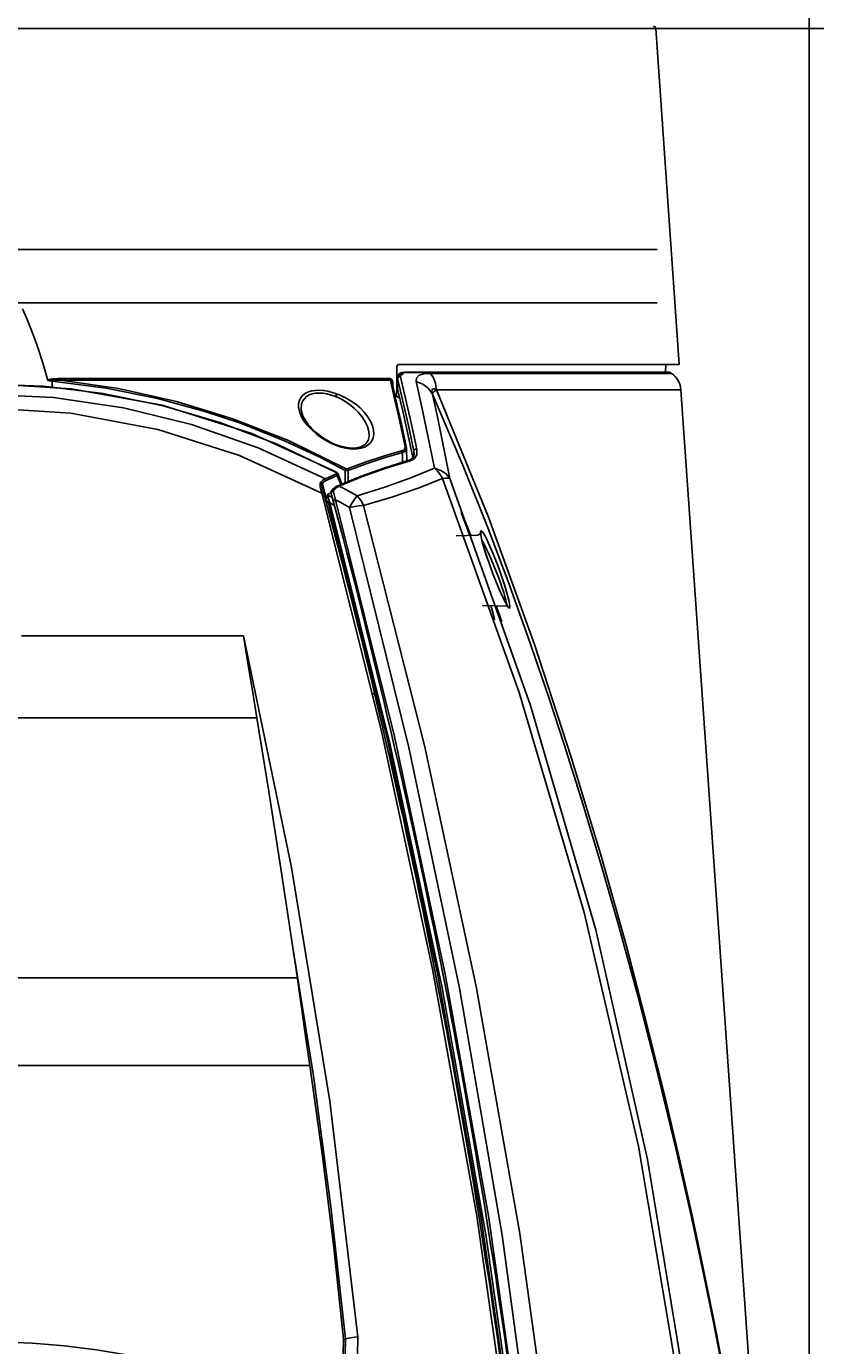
# Model space of a CAD drawing. Header units: inches. Extents: x 0 to 420, y 0 to 297.
# Tile 87 of 90: x 220 to 238, y 186 to 217. Entities that reach past the tile are written whole.
import ezdxf

# ---------------------------------------------------------------- set-up
doc = ezdxf.new("R2010")
doc.units = ezdxf.units.IN
doc.header["$LTSCALE"] = 23.1
doc.header["$MEASUREMENT"] = 0
doc.layers.get('0').update_dxf_attribs({"linetype": 'CONTINUOUS'})
doc.layers.add('DIM_PILOTEES', color=7, linetype='CONTINUOUS')
doc.layers.add('PLANS', color=7, linetype='CONTINUOUS')
doc.styles.add('TEXTSTYLE_2', font='txt', dxfattribs={"width": 0.7})
doc.dimstyles.new('DIMSTYLE_1', dxfattribs={"dimtxt": 0.18, "dimasz": 3.5, "dimexe": 2, "dimexo": 0, "dimgap": 0.045, "dimtad": 1, "dimzin": 4, "dimdsep": 46, "dimtxsty": 'TEXTSTYLE_2', "dimblk": '_FILLED', "dimblk1": '_FILLED', "dimblk2": '_FILLED', "dimcen": 0.09, "dimazin": 1, "dimtp": 0.003937, "dimtm": 0.003937, "dimtfac": 1, "dimtdec": 0, "dimtofl": 0, "dimtmove": 0, "dimatfit": 3, "dimldrblk": '_FILLED', "dimfxl": 1, "dimtolj": 1, "dimtzin": 4, "dimarcsym": 0})
doc.dimstyles.new('DIMSTYLE_2', dxfattribs={"dimtxt": 0.18, "dimasz": 3.5, "dimexe": 2, "dimexo": 0, "dimgap": 0.18, "dimtad": 1, "dimzin": 4, "dimdsep": 46, "dimtxsty": 'TEXTSTYLE_2', "dimblk": '_FILLED', "dimblk1": '_FILLED', "dimblk2": '_FILLED', "dimcen": 0.09, "dimazin": 1, "dimtp": 0.5, "dimtm": 0.5, "dimtfac": 1, "dimtdec": -1, "dimtofl": 0, "dimtmove": 0, "dimatfit": 3, "dimldrblk": '_FILLED', "dimfxl": 1, "dimtolj": 1, "dimtzin": 4, "dimarcsym": 0})

# ---------------------------------------------------------------- blocks, each defined once
blk = doc.blocks.new('_FILLED')
at = {"color": 0, "linetype": 'ByBlock'}
blk.add_solid([(0, 0), (-1, 0.142857), (-1, -0.142857)], dxfattribs=at)
blk = doc.blocks.new('*D4')
at = {"layer": 'DIM_PILOTEES', "color": 2, "linetype": 'Continuous'}
for p, q in [((199.079821, 235.630969), (199.079821, 237.585969)), ((238.190052, 235.630969), (238.190052, 237.585969)), ((199.079821, 165.059363), (199.079821, 235.630969)), ((199.079821, 235.585969), (218.634937, 235.585969)), ((238.190052, 235.585969), (218.634937, 235.585969)), ((238.190052, 165.059363), (238.190052, 235.630969))]:
    blk.add_line(p, q, dxfattribs=at)
at = {"layer": 'DIM_PILOTEES', "color": 2, "linetype": 'Continuous', "xscale": 3.5, "yscale": 3.5, "zscale": 3.5, "rotation": 180}
blk.add_blockref('_FILLED', (199.079821, 235.585969), dxfattribs=at)
at = {"layer": 'DIM_PILOTEES', "color": 2, "linetype": 'Continuous', "xscale": 3.5, "yscale": 3.5, "zscale": 3.5}
blk.add_blockref('_FILLED', (238.190052, 235.585969), dxfattribs=at)
blk = doc.blocks.new('*D8')
at = {"layer": 'DIM_PILOTEES', "color": 2, "linetype": 'Continuous'}
for p, q in [((234.552442, 217.251715), (293.494872, 217.251715)), ((293.494872, 217.251715), (295.539872, 217.251715)), ((293.539872, 217.251715), (293.539872, 163.113436)), ((293.539872, 108.975157), (293.539872, 163.113436)), ((236.923174, 108.975157), (293.494872, 108.975157)), ((293.494872, 108.975157), (295.539872, 108.975157))]:
    blk.add_line(p, q, dxfattribs=at)
at = {"layer": 'DIM_PILOTEES', "color": 2, "linetype": 'Continuous', "xscale": 3.5, "yscale": 3.5, "zscale": 3.5}
for p, rotation in [((293.539872, 217.251715), 90), ((293.539872, 108.975157), 270)]:
    blk.add_blockref('_FILLED', p, dxfattribs=dict(at, rotation=rotation))
blk = doc.blocks.new('*D9')
at = {"layer": 'DIM_PILOTEES', "color": 2, "linetype": 'Continuous'}
for p, q in [((186.323086, 149.4649), (168.332352, 133.825796)), ((250.946786, 149.464898), (268.937519, 133.825795))]:
    blk.add_line(p, q, dxfattribs=at)
for start, end in [(89.999999, 220.999994), (319.000004, 89.999999)]:
    blk.add_arc((218.634936, 177.553157), 64.651572, start, end, dxfattribs=at)
for points in [[(167.231803, 137.522881), (169.841771, 135.137914), (168.003992, 138.158273)], [(269.265879, 138.158272), (267.4281, 135.137913), (270.038068, 137.522879)]]:
    blk.add_solid(points, dxfattribs=at)

msp = doc.modelspace()

# ---------------------------------------------------------------- linework, layer by layer
at = {"color": 7, "linetype": 'Continuous'}
for p, q in [((234.552442, 217.251715), (202.717431, 217.251715)), ((234.552442, 217.251715), (235.109029, 209.292157)), ((219.641067, 210.394854), (219.545997, 210.607277)), ((219.73798, 210.156885), (219.641067, 210.394854)), ((219.836883, 209.891798), (219.73798, 210.156885)), ((219.937983, 209.597698), (219.836883, 209.891798)), ((220.041502, 209.272441), (219.937983, 209.597698)), ((220.14762, 208.913793), (220.041502, 209.272441)), ((228.414781, 209.242047), (228.412622, 208.772145)), ((228.420447, 209.266093), (228.414781, 209.242047)), ((228.437051, 209.284994), (228.420447, 209.266093)), ((228.460753, 209.292157), (228.437051, 209.284994)), ((228.460753, 209.292157), (235.109029, 209.292157)), ((234.786159, 209.107202), (234.789387, 209.292157)), ((220.707791, 208.716331), (218.634936, 208.839274)), ((218.634936, 208.829962), (220.043558, 208.773221)), ((220.043558, 208.773221), (221.459775, 208.600739)), ((220.14762, 208.913793), (220.15197, 208.918124)), ((220.14762, 208.913793), (220.14867, 208.911472)), ((220.14867, 208.911472), (220.150396, 208.909827)), ((220.150396, 208.909827), (220.152644, 208.90914)), ((220.15197, 208.918124), (220.157454, 208.921844)), ((220.152644, 208.90914), (220.164366, 208.913587)), ((220.167132, 208.907475), (220.152644, 208.90914)), ((220.157454, 208.921844), (220.163882, 208.925152)), ((220.163882, 208.925152), (220.171214, 208.928177)), ((220.164366, 208.913587), (220.184792, 208.916893)), ((220.18065, 208.905875), (220.167132, 208.907475)), ((220.171214, 208.928177), (220.179441, 208.930985)), ((220.179441, 208.930985), (220.188536, 208.933606)), ((220.193256, 208.904333), (220.18065, 208.905875)), ((220.184792, 208.916893), (220.198693, 208.918225)), ((220.188536, 208.933606), (220.198535, 208.936071)), ((220.205007, 208.902839), (220.193256, 208.904333)), ((220.198535, 208.936071), (220.209503, 208.938402)), ((220.198693, 208.918225), (220.209614, 208.918996)), ((220.215954, 208.901384), (220.205007, 208.902839)), ((220.209503, 208.938402), (220.221471, 208.940603)), ((220.209614, 208.918996), (220.222743, 208.919696)), ((220.22614, 208.899949), (220.215954, 208.901384)), ((220.221471, 208.940603), (220.234504, 208.942681)), ((220.222743, 208.919696), (220.238571, 208.920289)), ((220.235595, 208.898507), (220.22614, 208.899949)), ((220.234504, 208.942681), (220.248673, 208.944635)), ((220.244334, 208.896983), (220.235595, 208.898507)), ((220.238571, 208.920289), (220.25776, 208.920728)), ((220.252155, 208.894657), (220.244334, 208.896983)), ((220.248673, 208.944635), (220.264057, 208.946462)), ((220.251978, 208.743366), (220.252155, 208.894657)), ((220.252155, 208.894657), (221.53155, 208.730378)), ((220.25776, 208.920728), (220.281188, 208.920942)), ((220.264057, 208.946462), (220.280744, 208.948154)), ((220.280744, 208.948154), (220.29883, 208.949699)), ((220.281188, 208.920942), (220.309931, 208.920822)), ((220.29883, 208.949699), (220.31842, 208.951084)), ((220.309931, 208.920822), (220.345472, 208.920213)), ((220.31842, 208.951084), (220.339629, 208.952287)), ((220.339629, 208.952287), (220.362581, 208.953285)), ((220.345472, 208.920213), (220.390108, 208.918863)), ((220.362581, 208.953285), (220.38742, 208.954048)), ((220.38742, 208.954048), (220.414291, 208.954538)), ((220.390108, 208.918863), (220.445719, 208.916424)), ((220.414291, 208.954538), (220.443341, 208.954713)), ((220.443338, 208.954713), (220.443693, 208.940041)), ((220.443341, 208.954713), (228.249193, 208.954713)), ((220.443693, 208.940041), (220.444506, 208.926908)), ((220.444506, 208.926908), (220.445719, 208.916424)), ((228.261852, 208.916424), (220.445719, 208.916424)), ((221.822579, 208.721028), (220.445719, 208.916424)), ((228.251129, 208.93984), (228.249193, 208.954713)), ((228.249193, 208.954713), (228.263316, 208.953018)), ((228.255478, 208.926747), (228.251129, 208.93984)), ((228.261852, 208.916424), (228.255478, 208.926747)), ((228.261848, 208.916424), (228.37126, 208.447167)), ((228.261848, 208.916423), (228.276337, 208.91476)), ((228.263316, 208.953018), (228.276965, 208.947716)), ((228.276337, 208.91476), (228.287841, 208.902681)), ((228.276965, 208.947716), (228.289654, 208.938522)), ((228.287841, 208.902681), (228.294196, 208.887177)), ((228.289654, 208.938522), (228.300685, 208.92546)), ((228.294196, 208.887177), (228.295268, 208.883051)), ((228.403782, 208.417376), (228.295268, 208.883051)), ((228.306341, 208.863653), (228.299657, 208.864218)), ((228.300685, 208.92546), (228.309521, 208.908685)), ((228.318778, 208.863459), (228.306341, 208.863653)), ((228.309521, 208.908685), (228.315773, 208.888016)), ((228.315773, 208.888016), (228.318877, 208.863459)), ((228.318778, 208.863459), (228.322973, 208.764159)), ((228.412622, 208.772145), (228.411541, 208.537231)), ((220.2768, 208.504739), (218.634936, 208.583054)), ((221.939751, 208.263717), (220.2768, 208.504739)), ((222.858887, 208.323488), (220.707791, 208.716331)), ((221.459775, 208.600739), (222.876401, 208.309219)), ((221.53155, 208.730378), (222.745011, 208.485929)), ((223.194114, 208.415411), (221.822579, 208.721028)), ((222.745011, 208.485929), (223.843171, 208.187513)), ((226.141871, 208.509847), (226.106895, 208.443634)), ((226.19033, 208.564444), (226.141871, 208.509847)), ((226.183481, 208.416942), (226.224903, 208.479788)), ((226.250284, 208.607913), (226.19033, 208.564444)), ((226.224903, 208.479788), (226.278399, 208.529516)), ((226.32012, 208.640746), (226.250284, 208.607913)), ((226.278399, 208.529516), (226.341726, 208.566948)), ((226.398204, 208.663283), (226.32012, 208.640746)), ((226.341726, 208.566948), (226.413094, 208.592904)), ((226.483396, 208.675944), (226.398204, 208.663283)), ((226.413094, 208.592904), (226.491192, 208.608107)), ((226.575655, 208.678998), (226.483396, 208.675944)), ((226.491192, 208.608107), (226.575334, 208.613081)), ((226.575334, 208.613081), (226.665322, 208.607984)), ((226.674762, 208.672282), (226.575655, 208.678998)), ((226.665322, 208.607984), (226.76078, 208.592633)), ((226.778572, 208.655742), (226.674762, 208.672282)), ((226.76078, 208.592633), (226.860973, 208.566701)), ((226.88436, 208.629878), (226.778572, 208.655742)), ((226.860973, 208.566701), (226.964936, 208.529822)), ((226.989509, 208.595657), (226.88436, 208.629878)), ((226.964936, 208.529822), (226.974431, 208.555626)), ((226.964936, 208.529822), (227.072666, 208.481035)), ((226.974431, 208.555626), (226.982892, 208.578301)), ((226.982892, 208.578301), (226.989509, 208.595657)), ((227.1039, 208.548899), (226.989509, 208.595657)), ((227.072666, 208.481035), (227.183113, 208.419376)), ((227.218187, 208.491904), (227.1039, 208.548899)), ((227.331059, 208.424583), (227.218187, 208.491904)), ((228.375853, 208.537231), (228.411541, 208.537231)), ((228.411541, 208.537231), (228.482905, 208.49557)), ((218.634932, 208.263762), (220.69391, 208.136538)), ((223.553138, 207.86828), (221.939751, 208.263717)), ((224.977915, 207.655535), (222.858887, 208.323488)), ((222.876401, 208.309219), (224.224046, 207.916341)), ((224.531398, 208.005616), (223.194114, 208.415411)), ((223.843171, 208.187513), (224.731954, 207.889852)), ((226.087773, 208.365475), (226.087134, 208.275637)), ((226.087134, 208.275637), (226.107365, 208.175374)), ((226.106895, 208.443634), (226.087773, 208.365475)), ((226.107365, 208.175374), (226.149825, 208.067394)), ((226.147996, 208.250858), (226.156881, 208.340554)), ((226.148258, 208.239021), (226.147996, 208.250858)), ((226.150456, 208.21005), (226.14836, 208.236331)), ((226.199086, 208.048016), (226.150456, 208.21005)), ((226.156881, 208.340554), (226.183481, 208.416942)), ((227.183113, 208.419376), (227.293629, 208.344595)), ((227.293629, 208.344595), (227.401178, 208.256813)), ((227.440752, 208.346951), (227.331059, 208.424583)), ((227.401178, 208.256813), (227.501761, 208.157171)), ((227.544929, 208.259313), (227.440752, 208.346951)), ((227.501761, 208.157171), (227.590761, 208.04815)), ((227.64061, 208.162497), (227.544929, 208.259313)), ((227.724266, 208.058081), (227.64061, 208.162497)), ((228.37126, 208.447167), (228.486413, 207.935381)), ((228.526333, 207.872408), (228.403782, 208.417376)), ((220.69391, 208.136538), (222.754345, 207.749123)), ((225.128979, 207.318185), (223.553138, 207.86828)), ((224.224046, 207.916341), (225.58359, 207.398332)), ((225.852396, 207.485213), (224.531398, 208.005616)), ((224.731954, 207.889852), (225.768427, 207.475833)), ((226.149825, 208.067394), (226.214145, 207.955597)), ((226.311685, 207.868023), (226.199086, 208.048016)), ((226.214145, 207.955597), (226.298198, 207.844308)), ((226.298198, 207.844308), (226.398322, 207.737832)), ((226.47836, 207.692146), (226.311685, 207.868023)), ((227.590761, 208.04815), (227.663699, 207.933505)), ((227.663699, 207.933505), (227.717085, 207.817772)), ((227.791691, 207.949316), (227.724266, 208.058081)), ((227.839505, 207.84024), (227.791691, 207.949316)), ((227.865742, 207.735396), (227.839505, 207.84024)), ((228.486413, 207.935381), (228.607271, 207.379195)), ((228.63958, 207.350434), (228.526333, 207.872408)), ((222.754345, 207.749123), (224.690645, 207.13266)), ((226.97202, 206.744163), (224.977915, 207.655535)), ((226.398322, 207.737832), (226.510009, 207.639777)), ((226.675896, 207.542132), (226.47836, 207.692146)), ((226.510009, 207.639777), (226.628426, 207.552857)), ((226.628426, 207.552857), (226.749804, 207.478252)), ((226.879616, 207.429571), (226.675896, 207.542132)), ((227.717085, 207.817772), (227.748934, 207.705819)), ((227.758845, 207.586986), (227.737189, 207.485828)), ((227.748934, 207.705819), (227.75912, 207.602053)), ((227.758845, 207.587003), (227.758837, 207.586753)), ((227.75912, 207.602053), (227.758845, 207.587003)), ((227.822373, 207.478912), (227.855133, 207.552729)), ((227.855133, 207.552729), (227.870415, 207.638727)), ((227.870415, 207.638727), (227.865742, 207.735396)), ((226.72188, 206.581616), (225.128979, 207.318185)), ((225.58359, 207.398332), (226.96275, 206.73714)), ((225.768427, 207.475833), (226.589617, 207.093646)), ((227.213296, 206.818473), (225.852396, 207.485213)), ((226.749804, 207.478252), (226.871064, 207.416414)), ((226.871064, 207.416414), (226.989509, 207.36739)), ((226.994246, 207.381988), (226.879616, 207.429571)), ((226.994063, 207.381047), (226.989509, 207.36739)), ((226.989509, 207.36739), (227.094924, 207.333058)), ((226.994247, 207.381987), (226.994063, 207.381047)), ((227.111539, 207.3447), (226.994247, 207.381987)), ((227.094924, 207.333058), (227.199152, 207.307991)), ((227.282673, 207.312413), (227.111539, 207.3447)), ((227.199152, 207.307991), (227.300345, 207.292736)), ((227.432389, 207.310065), (227.282673, 207.312413)), ((227.300345, 207.292736), (227.396589, 207.287558)), ((227.396589, 207.287558), (227.486422, 207.292389)), ((227.559747, 207.335486), (227.432389, 207.310065)), ((227.486422, 207.292389), (227.569823, 207.307249)), ((227.663363, 207.390393), (227.559747, 207.335486)), ((227.569823, 207.307249), (227.646669, 207.332653)), ((227.646669, 207.332653), (227.715698, 207.369305)), ((227.737189, 207.485828), (227.663363, 207.390393)), ((227.715698, 207.369305), (227.775004, 207.417853)), ((227.775004, 207.417853), (227.822373, 207.478912)), ((228.529657, 207.241518), (228.09805, 207.11592)), ((228.116394, 207.078808), (228.54799, 207.204406)), ((228.555559, 207.251354), (228.529657, 207.241518)), ((228.538073, 207.230997), (228.529657, 207.241517)), ((228.54433, 207.218279), (228.538073, 207.230997)), ((228.54799, 207.204406), (228.54433, 207.218279)), ((228.6069, 207.230756), (228.54799, 207.204406)), ((228.54799, 207.204406), (228.553714, 206.971771)), ((228.577851, 207.266332), (228.555559, 207.251354)), ((228.595305, 207.286694), (228.577851, 207.266332)), ((228.60674, 207.312463), (228.595305, 207.286694)), ((228.611044, 207.343394), (228.60674, 207.312463)), ((228.638495, 207.273472), (228.6069, 207.230756)), ((228.607271, 207.379195), (228.611044, 207.343394)), ((228.625515, 207.371085), (228.607321, 207.378927)), ((228.636998, 207.357841), (228.625515, 207.371085)), ((228.639579, 207.350437), (228.636998, 207.357841)), ((228.644334, 207.312731), (228.638495, 207.273472)), ((228.644334, 207.312731), (228.63958, 207.350433)), ((228.65517, 207.0023), (228.644318, 207.313173)), ((224.690645, 207.13266), (226.636657, 206.239195)), ((226.589617, 207.093646), (227.189932, 206.782108)), ((227.668942, 206.973392), (227.242672, 206.814032)), ((227.263164, 206.777675), (227.688009, 206.936504)), ((228.09805, 207.11592), (227.668942, 206.973392)), ((227.688009, 206.936504), (228.116394, 207.078808)), ((226.686218, 206.561729), (226.72188, 206.581616)), ((226.721557, 206.581897), (226.731201, 206.571349)), ((226.80899, 206.620359), (226.72188, 206.581616)), ((226.743671, 206.543895), (226.830597, 206.582557)), ((226.896226, 206.658379), (226.80899, 206.620359)), ((226.830597, 206.582557), (226.91768, 206.62051)), ((226.983585, 206.695676), (226.896226, 206.658379)), ((226.91768, 206.62051), (227.004915, 206.657754)), ((226.96275, 206.73714), (226.970831, 206.744256)), ((226.96275, 206.73714), (226.974268, 206.729838)), ((226.970831, 206.744256), (226.972019, 206.744163)), ((226.979854, 206.739671), (226.97202, 206.744163)), ((226.974268, 206.729838), (226.982812, 206.722209)), ((227.011073, 206.712325), (226.979854, 206.739671)), ((226.982812, 206.722209), (226.988302, 206.714858)), ((226.987955, 206.698479), (226.983585, 206.695676)), ((226.983585, 206.695676), (226.992781, 206.685354)), ((226.990547, 206.702634), (226.987955, 206.698479)), ((226.988302, 206.714858), (226.990825, 206.708181)), ((226.990825, 206.708181), (226.990547, 206.702634)), ((226.992781, 206.685354), (227.000218, 206.672275)), ((227.000218, 206.672275), (227.004915, 206.657754)), ((227.004915, 206.657754), (227.022185, 206.67572)), ((227.004915, 206.657754), (227.087504, 206.444286)), ((227.022599, 206.692251), (227.011073, 206.712325)), ((227.022185, 206.67572), (227.022626, 206.692096)), ((227.022626, 206.692096), (227.114481, 206.454732)), ((227.189931, 206.782108), (227.197922, 206.796232)), ((227.193379, 206.489687), (227.189932, 206.782108)), ((227.216603, 206.77788), (227.189932, 206.782108)), ((227.197922, 206.796232), (227.205971, 206.808775)), ((227.205971, 206.808775), (227.213296, 206.818473)), ((227.223886, 206.814081), (227.213296, 206.818473)), ((227.241687, 206.77637), (227.216603, 206.77788)), ((227.233998, 206.812535), (227.223886, 206.814081)), ((227.242672, 206.814032), (227.233998, 206.812535)), ((227.263164, 206.777675), (227.241687, 206.77637)), ((227.251689, 206.803733), (227.242659, 206.814044)), ((227.258678, 206.791295), (227.251689, 206.803733)), ((227.263163, 206.777675), (227.258678, 206.791295)), ((227.266212, 206.519675), (227.263164, 206.777675)), ((226.596929, 206.431944), (226.603004, 206.478922)), ((226.602595, 206.389928), (226.596929, 206.431944)), ((226.602595, 206.389928), (226.623475, 206.391294)), ((226.636657, 206.239195), (226.602595, 206.389928)), ((226.603004, 206.478922), (226.621617, 206.509623)), ((226.621617, 206.509623), (226.652702, 206.537613)), ((226.621617, 206.509623), (226.632295, 206.500701)), ((226.623475, 206.391294), (226.6395, 206.387664)), ((226.632295, 206.500701), (226.641463, 206.490096)), ((226.638716, 206.45125), (226.648419, 206.478613)), ((226.640041, 206.413653), (226.638716, 206.45125)), ((226.6395, 206.387664), (226.647277, 206.37948)), ((226.647277, 206.37948), (226.640041, 206.413653)), ((226.641463, 206.490096), (226.648419, 206.478612)), ((226.648419, 206.478613), (226.677558, 206.504001)), ((226.681219, 206.357302), (226.648419, 206.478613)), ((226.652702, 206.537613), (226.686218, 206.561729)), ((226.677558, 206.504001), (226.709409, 206.525918)), ((226.711913, 206.243251), (226.681219, 206.357302)), ((226.709409, 206.525918), (226.743671, 206.543895)), ((226.731201, 206.571349), (226.738797, 206.558339)), ((226.738797, 206.558339), (226.743671, 206.543895)), ((226.636657, 206.239195), (226.659728, 206.242905)), ((226.636657, 206.239195), (228.051086, 200.599769)), ((226.659728, 206.242905), (226.67768, 206.241956)), ((226.67768, 206.241956), (226.685904, 206.236252)), ((226.746426, 206.114447), (226.711913, 206.243251)), ((226.742578, 206.061872), (226.739852, 206.044739)), ((226.739852, 206.044739), (226.741965, 206.027489)), ((226.741965, 206.027489), (226.749558, 206.02196)), ((226.749736, 206.077645), (226.742578, 206.061872)), ((226.746421, 206.114466), (226.744939, 206.107059)), ((226.744939, 206.107059), (226.744946, 206.098425)), ((226.744946, 206.098425), (226.746395, 206.088969)), ((226.746395, 206.088969), (226.749736, 206.077645)), ((226.746426, 206.114447), (226.777143, 206.206104)), ((226.758872, 206.060642), (226.749034, 206.07921)), ((226.749558, 206.02196), (226.767142, 206.020787)), ((226.82542, 206.010445), (226.750347, 206.04546)), ((226.772657, 206.045199), (226.758872, 206.060642)), ((226.767142, 206.020787), (226.791228, 206.024547)), ((226.789239, 206.033508), (226.772657, 206.045199)), ((226.888917, 206.135849), (226.776111, 206.193288)), ((226.776131, 206.193288), (226.82542, 206.010445)), ((226.777143, 206.206104), (226.781017, 206.216895)), ((226.781017, 206.216895), (226.862044, 206.253098)), ((226.789807, 206.030539), (226.789239, 206.033508)), ((226.82544, 206.013834), (226.789239, 206.033508)), ((226.790469, 206.027552), (226.789807, 206.030539)), ((228.187081, 200.43893), (226.790469, 206.027552)), ((226.825413, 206.010448), (226.938216, 205.944364)), ((226.82542, 206.013845), (228.260373, 200.282756)), ((226.937222, 205.948346), (226.82544, 206.013834)), ((226.844767, 205.603157), (226.847939, 205.603157)), ((224.778574, 202.858172), (219.518474, 202.858172)), ((224.778574, 202.858172), (225.923493, 197.375702)), ((224.778574, 202.858172), (224.888152, 202.214565)), ((224.888152, 202.214565), (224.995099, 201.56869)), ((224.995099, 201.56869), (225.099399, 200.920666)), ((227.875386, 201.489157), (227.814934, 201.489157)), ((218.993115, 200.920666), (225.099399, 200.920666)), ((225.099399, 200.920666), (225.381293, 199.174703)), ((228.051086, 200.599769), (229.269073, 194.929044)), ((229.390033, 194.822589), (228.187081, 200.43893)), ((228.260373, 200.282756), (229.489817, 194.523088)), ((225.381293, 199.174703), (225.668419, 197.353401)), ((225.668419, 197.353401), (225.94513, 195.523099)), ((225.923493, 197.375702), (226.829196, 191.837159)), ((225.945053, 195.523079), (226.437845, 192.439331)), ((225.94513, 195.523099), (225.982568, 195.268154)), ((225.982568, 195.268154), (226.019349, 195.013045)), ((226.019349, 195.013045), (226.153348, 194.066641)), ((226.055472, 194.757777), (219.198118, 194.757777)), ((229.269073, 194.929044), (230.30896, 189.120306)), ((230.418124, 189.070274), (229.390033, 194.822589)), ((229.489817, 194.523088), (230.534574, 188.624338)), ((226.153348, 194.066641), (226.253118, 193.376222)), ((226.253118, 193.376222), (226.354781, 192.686557)), ((226.354781, 192.686557), (219.213249, 192.686557)), ((226.354781, 192.686557), (226.656607, 190.533152)), ((226.437845, 192.439331), (226.855676, 189.332361)), ((226.829196, 191.837159), (227.49249, 186.253358)), ((226.656607, 190.533152), (226.921882, 188.371346)), ((226.855676, 189.332361), (227.198245, 186.207554)), ((230.30896, 189.120306), (231.142304, 183.312801)), ((231.243528, 183.317971), (230.418124, 189.070274)), ((230.534574, 188.624338), (231.364534, 182.723409)), ((226.921882, 188.371346), (227.150557, 186.20319)), ((227.150557, 186.20319), (227.1414, 185.84245)), ((227.15055, 186.202918), (227.1981, 186.207521)), ((227.1981, 186.207521), (227.192762, 185.830889)), ((227.1981, 186.207523), (227.273654, 186.224288)), ((227.273654, 186.224288), (227.375833, 186.240301)), ((227.375833, 186.240301), (227.492462, 186.253649)), ((227.49249, 186.253358), (227.481985, 185.809657))]:
    msp.add_line(p, q, dxfattribs=at)
at = {"color": 3, "linetype": 'Continuous'}
for p, q in [((228.539209, 209.100883), (228.476308, 209.072537)), ((228.5224, 209.072199), (228.546759, 209.086767)), ((228.594078, 209.106477), (228.539209, 209.100883)), ((228.546759, 209.086767), (228.577399, 209.095081)), ((228.577399, 209.095081), (228.611717, 209.097638)), ((228.594111, 209.106477), (234.867429, 209.106477)), ((228.594111, 209.106477), (228.611717, 209.097638)), ((228.611717, 209.097638), (234.896125, 209.097638)), ((229.210188, 209.076827), (229.056751, 209.068909)), ((229.210162, 209.076827), (229.28275, 208.972823)), ((234.926658, 209.076827), (229.210188, 209.076827)), ((234.926658, 209.076827), (234.896125, 209.097638)), ((228.431187, 208.97936), (228.430474, 208.734486)), ((228.431187, 208.97936), (228.439033, 209.009735)), ((228.431195, 208.977994), (228.431187, 208.97936)), ((228.436251, 209.0143), (228.431194, 208.977564)), ((228.434711, 208.954851), (228.431195, 208.977994)), ((228.433985, 208.705942), (228.434711, 208.954878)), ((228.447591, 208.981533), (228.434711, 208.954851)), ((228.434711, 208.954878), (228.560965, 208.417482)), ((228.476308, 209.072537), (228.436251, 209.0143)), ((228.439033, 209.009735), (228.484972, 209.044738)), ((228.474529, 208.996687), (228.447591, 208.981533)), ((228.502586, 208.996834), (228.474529, 208.996687)), ((228.484972, 209.044738), (228.562825, 209.056367)), ((228.499767, 209.026035), (228.506374, 209.051631)), ((228.502588, 208.996811), (228.499767, 209.026035)), ((228.624076, 208.48028), (228.502588, 208.996811)), ((228.506374, 209.051631), (228.5224, 209.072199)), ((228.875341, 208.890181), (229.035688, 208.824177)), ((228.88247, 208.96933), (228.8754, 208.889964)), ((228.8754, 208.889964), (229.006883, 208.279905)), ((228.946852, 209.035023), (228.88247, 208.96933)), ((229.056751, 209.068909), (228.946852, 209.035023)), ((229.035688, 208.824177), (229.166994, 208.721936)), ((229.28275, 208.972823), (229.332143, 208.840184)), ((229.332143, 208.840184), (229.353783, 208.691163)), ((228.430474, 208.734497), (228.433985, 208.705938)), ((228.433985, 208.705942), (228.555473, 208.183506)), ((228.752776, 207.910834), (228.624076, 208.48028)), ((229.166994, 208.721936), (229.259734, 208.589909)), ((229.24616, 208.646076), (229.249256, 208.690417)), ((229.259776, 208.589818), (229.24616, 208.646076)), ((229.249256, 208.690417), (229.271933, 208.711291)), ((229.259726, 208.589947), (229.972903, 206.919906)), ((229.39216, 207.967298), (229.259726, 208.589947)), ((229.27201, 208.615301), (229.259776, 208.589818)), ((229.271933, 208.711291), (229.305949, 208.71117)), ((229.303243, 208.650725), (229.27201, 208.615301)), ((229.353783, 208.691163), (229.303243, 208.650725)), ((229.305949, 208.71117), (229.353783, 208.691163)), ((230.584289, 205.674393), (229.353783, 208.691163)), ((235.147915, 208.691163), (229.353783, 208.691163)), ((235.147915, 208.691163), (237.232592, 178.878899)), ((228.555473, 208.183506), (228.684352, 207.607238)), ((228.560965, 208.417482), (228.689675, 207.847811)), ((229.006883, 208.279905), (229.150967, 207.595939)), ((228.689675, 207.847811), (228.820245, 207.246597)), ((228.888647, 207.285873), (228.752776, 207.910834)), ((229.530456, 207.299612), (229.39216, 207.967298)), ((228.684352, 207.607238), (228.79661, 207.084218)), ((229.150967, 207.595939), (229.308078, 206.833687)), ((228.820245, 207.246582), (228.830411, 207.26776)), ((228.820245, 207.246597), (228.820245, 207.126635)), ((228.820245, 207.246582), (228.827179, 207.177924)), ((228.830411, 207.26776), (228.855965, 207.283855)), ((228.855965, 207.283855), (228.888646, 207.285545)), ((228.887195, 207.14878), (228.888647, 207.285873)), ((229.673953, 206.587583), (229.530456, 207.299612)), ((228.711126, 207.019106), (228.133462, 206.845313)), ((228.166465, 206.835117), (228.731684, 207.005188)), ((228.700398, 207.015909), (228.70048, 207.015931)), ((228.70048, 207.015931), (228.710155, 207.016602)), ((228.710155, 207.016602), (228.731684, 207.005188)), ((228.782186, 207.06005), (228.711126, 207.019106)), ((228.731684, 207.005188), (228.833422, 207.059835)), ((228.796688, 207.056136), (228.764559, 207.015736)), ((228.819753, 207.122995), (228.782186, 207.06005)), ((228.818374, 207.107973), (228.796688, 207.056136)), ((228.827179, 207.177693), (228.818374, 207.107973)), ((228.827179, 207.177936), (228.819753, 207.122995)), ((228.827179, 207.177924), (228.827179, 207.177693)), ((228.833422, 207.059835), (228.887195, 207.14878)), ((229.972903, 206.919906), (230.560904, 205.445857)), ((227.014753, 206.416139), (227.571326, 206.645302)), ((227.050149, 206.406873), (227.605694, 206.635605)), ((227.571326, 206.645302), (228.133462, 206.845313)), ((227.605694, 206.635605), (228.166465, 206.835117)), ((228.744371, 206.603271), (228.133723, 206.384759)), ((229.308078, 206.833687), (228.744371, 206.603271)), ((228.920583, 206.363421), (229.499746, 206.59081)), ((229.308073, 206.833677), (229.459364, 206.779929)), ((229.308074, 206.833678), (229.380302, 206.76291)), ((229.380302, 206.76291), (229.444694, 206.681359)), ((229.444694, 206.681359), (229.499746, 206.59081)), ((229.459364, 206.779929), (229.584053, 206.696095)), ((229.57116, 206.598868), (229.499751, 206.590813)), ((229.499751, 206.590812), (231.31753, 201.51775)), ((229.631274, 206.598509), (229.57116, 206.598868)), ((229.584053, 206.696095), (229.6739, 206.587718)), ((229.6739, 206.587718), (229.631274, 206.598509)), ((231.587252, 201.212716), (229.673953, 206.587583)), ((226.862754, 206.288903), (226.861727, 206.237084)), ((226.862078, 206.254818), (226.867013, 206.266541)), ((226.875453, 206.3112), (226.862754, 206.288903)), ((226.866049, 206.251874), (226.886929, 206.267404)), ((226.867013, 206.266541), (226.878507, 206.278487)), ((226.871822, 206.300348), (226.875453, 206.3112)), ((226.878507, 206.278487), (226.871822, 206.300348)), ((226.875453, 206.3112), (226.875821, 206.311646)), ((226.88882, 206.32616), (226.87582, 206.311646)), ((226.875821, 206.311646), (226.879362, 206.314693)), ((226.879362, 206.314693), (226.898455, 206.317158)), ((226.886929, 206.267404), (226.918476, 206.276684)), ((226.989737, 206.403987), (226.88882, 206.32616)), ((226.898455, 206.317158), (226.923199, 206.306697)), ((226.954636, 206.345454), (226.91399, 206.314627)), ((226.917188, 206.28824), (226.918745, 206.298438)), ((226.918476, 206.276684), (226.917188, 206.28824)), ((226.961809, 206.084066), (226.918476, 206.276684)), ((226.918745, 206.298438), (226.923199, 206.306697)), ((226.923199, 206.306697), (226.961101, 206.346428)), ((226.961101, 206.346428), (227.003831, 206.380286)), ((227.014717, 206.416123), (226.989737, 206.403987)), ((226.998772, 206.394109), (227.008696, 206.412275)), ((226.999236, 206.369461), (226.998772, 206.394109)), ((227.003831, 206.380286), (227.050149, 206.406873)), ((227.008696, 206.412275), (227.014718, 206.416124)), ((227.014753, 206.416139), (227.027711, 206.417978)), ((227.027711, 206.417978), (227.050149, 206.406873)), ((227.193444, 206.332411), (227.050149, 206.406873)), ((227.336252, 206.256524), (227.193444, 206.332411)), ((228.133723, 206.384759), (227.478572, 206.179205)), ((228.295029, 206.150108), (228.920583, 206.363421)), ((226.861727, 206.237084), (226.866049, 206.251874)), ((226.910764, 206.05434), (226.915816, 206.064082)), ((226.915816, 206.064082), (226.934326, 206.075103)), ((226.934326, 206.075103), (226.961809, 206.084067)), ((228.360304, 200.47866), (226.961809, 206.084067)), ((226.961809, 206.084067), (227.07314, 206.02512)), ((227.07314, 206.02512), (227.18394, 205.965402)), ((227.18394, 205.965402), (227.294203, 205.904916)), ((227.360232, 206.010712), (227.294203, 205.904916)), ((227.478572, 206.179205), (227.336252, 206.256524)), ((227.422416, 206.103216), (227.360232, 206.010712)), ((227.478554, 206.17921), (227.422416, 206.103216)), ((227.478554, 206.17921), (227.533605, 206.111126)), ((227.521937, 205.944129), (227.626089, 205.951767)), ((227.533605, 206.111126), (227.583093, 206.034752)), ((227.583093, 206.034752), (227.626089, 205.951767)), ((227.626084, 205.95178), (228.295029, 206.150108)), ((227.626089, 205.951767), (229.070621, 200.262608)), ((227.294203, 205.904916), (227.410269, 205.928346)), ((227.294203, 205.904916), (228.703833, 200.219827)), ((227.410269, 205.928346), (227.521937, 205.944129)), ((230.145375, 205.239192), (229.938337, 205.783699)), ((229.95149, 205.791844), (230.168839, 205.240011)), ((231.675791, 202.657934), (230.584289, 205.674393)), ((230.410994, 205.360571), (230.397063, 205.31681)), ((230.415573, 205.319027), (230.410994, 205.360571)), ((230.454195, 205.320799), (230.410994, 205.360571)), ((230.560904, 205.445857), (231.051034, 204.148231)), ((230.334812, 205.245807), (229.821203, 205.227871)), ((230.384336, 205.266584), (230.334879, 205.245809)), ((230.402143, 205.294523), (230.384336, 205.266584)), ((230.397063, 205.31681), (230.412019, 205.209849)), ((230.402946, 205.295502), (230.402143, 205.294523)), ((230.403591, 205.278301), (230.402946, 205.295502)), ((230.403232, 205.287881), (230.415573, 205.319027)), ((230.404241, 205.271133), (230.403591, 205.278301)), ((230.410894, 205.225191), (230.404241, 205.271133)), ((230.42506, 205.156408), (230.410894, 205.225191)), ((230.412019, 205.209849), (230.440908, 205.087641)), ((230.448956, 205.061074), (230.42506, 205.156408)), ((230.432731, 205.125801), (230.452977, 205.091459)), ((230.440908, 205.087641), (230.477797, 204.956616)), ((230.485331, 204.934011), (230.448956, 205.061074)), ((230.452977, 205.091459), (230.498931, 205.005048)), ((230.524453, 205.199377), (230.454195, 205.320799)), ((230.615455, 205.005161), (230.524453, 205.199377)), ((230.477797, 204.956616), (230.528343, 204.795286)), ((230.53784, 204.768319), (230.485331, 204.934011)), ((230.498931, 205.005048), (230.549706, 204.901932)), ((230.528343, 204.795286), (230.599957, 204.585766)), ((230.611067, 204.55619), (230.53784, 204.768319)), ((230.549706, 204.901932), (230.603988, 204.784637)), ((230.603988, 204.784637), (230.660196, 204.656555)), ((230.713956, 204.768037), (230.615455, 205.005161)), ((230.806075, 204.526592), (230.713956, 204.768037)), ((230.599957, 204.585766), (230.684662, 204.35589)), ((230.709533, 204.292613), (230.611067, 204.55619)), ((230.660196, 204.656555), (230.716651, 204.521608)), ((230.716651, 204.521608), (230.771677, 204.383999)), ((230.893326, 204.280653), (230.806075, 204.526592)), ((230.684662, 204.35589), (230.777932, 204.119323)), ((230.80224, 204.061621), (230.709533, 204.292613)), ((230.771677, 204.383999), (230.823694, 204.247956)), ((230.777932, 204.119323), (230.878341, 203.882338)), ((230.823694, 204.247956), (230.871342, 204.117362)), ((230.871342, 204.117362), (230.913471, 203.995735)), ((230.963474, 204.068185), (230.893326, 204.280653)), ((231.051034, 204.148231), (231.520008, 202.845558)), ((230.875404, 203.890529), (230.80224, 204.061621)), ((230.932863, 203.764282), (230.875404, 203.890529)), ((230.878341, 203.882338), (230.972701, 203.680083)), ((230.913471, 203.995735), (230.949236, 203.8859)), ((230.977454, 203.672957), (230.932863, 203.764282)), ((230.949236, 203.8859), (230.978042, 203.790075)), ((231.014246, 203.902325), (230.963474, 204.068185)), ((230.978042, 203.790075), (230.999535, 203.709805)), ((231.053351, 203.762046), (231.014246, 203.902325)), ((231.009193, 203.563757), (230.44473, 203.583469)), ((230.646837, 203.576411), (230.696607, 203.391837)), ((230.903312, 203.197734), (230.770994, 203.572075)), ((230.972701, 203.680083), (231.04476, 203.550125)), ((231.011332, 203.609426), (230.977454, 203.672957)), ((230.999535, 203.709805), (231.013492, 203.646239)), ((231.035131, 203.569861), (231.011332, 203.609426)), ((231.013492, 203.646239), (231.019768, 203.600317)), ((231.019768, 203.600317), (231.01953, 203.595796)), ((231.048316, 203.551393), (231.035131, 203.569861)), ((231.04476, 203.550125), (231.086105, 203.50692)), ((231.047943, 203.550933), (231.048316, 203.551393)), ((231.048169, 203.551211), (231.068505, 203.536383)), ((231.082078, 203.641716), (231.053351, 203.762046)), ((231.068505, 203.536383), (231.086105, 203.50692)), ((231.096779, 203.54626), (231.082078, 203.641716)), ((231.086105, 203.50692), (231.096779, 203.54626)), ((230.696607, 203.391837), (230.730235, 203.244039)), ((231.520008, 202.845558), (232.014784, 201.40311)), ((232.549942, 199.989126), (231.675791, 202.657934)), ((231.31753, 201.51775), (232.858121, 196.304832)), ((232.014784, 201.40311), (232.381271, 200.286932)), ((233.127842, 195.899751), (231.587252, 201.212716)), ((229.563654, 194.850061), (228.360304, 200.47866)), ((228.703833, 200.219827), (229.902932, 194.511449)), ((229.070621, 200.262608), (230.295527, 194.551142)), ((232.381271, 200.286932), (232.792158, 198.983971)), ((233.263839, 197.62015), (232.549942, 199.989126)), ((232.792158, 198.983971), (233.250026, 197.462916)), ((233.855518, 195.508443), (233.263839, 197.62015)), ((233.250026, 197.462916), (233.657768, 196.041456)), ((232.858121, 196.304832), (234.142378, 190.769195)), ((233.657768, 196.041456), (234.122892, 194.33447)), ((234.357407, 190.455917), (233.127842, 195.899751)), ((234.351711, 193.617986), (233.855518, 195.508443)), ((230.58648, 189.11908), (229.563654, 194.850061)), ((229.902932, 194.511449), (230.912927, 188.661645)), ((230.295527, 194.551142), (231.327661, 188.700009)), ((234.122892, 194.33447), (234.576505, 192.570726)), ((234.771365, 191.920943), (234.351711, 193.617986)), ((234.576505, 192.570726), (235.024524, 190.71796)), ((235.128953, 190.393119), (234.771365, 191.920943)), ((234.142378, 190.769195), (235.129984, 184.926348)), ((235.024524, 190.71796), (235.394729, 189.090007)), ((235.267969, 184.92965), (234.357407, 190.455917)), ((235.435239, 189.015813), (235.128953, 190.393119)), ((231.413975, 183.346868), (230.58648, 189.11908)), ((235.394729, 189.090007), (235.684486, 187.744319)), ((235.698724, 187.77299), (235.435239, 189.015813)), ((230.912927, 188.661645), (231.707395, 182.810122)), ((231.327661, 188.700009), (232.141481, 182.849225)), ((235.684486, 187.744319), (235.912563, 186.634197)), ((235.926354, 186.650146), (235.698724, 187.77299)), ((235.912563, 186.634197), (236.176585, 185.284597)), ((236.123661, 185.635133), (235.926354, 186.650146))]:
    msp.add_line(p, q, dxfattribs=at)
at = {"color": 7, "linetype": 'Continuous'}
for centre, radius, start, end in [((234.501566, 217.248157), 0.051, 4, 90), ((62.694949, 162.086557), 169.83, 7.180756, 15.117977), ((218.634936, 167.698719), 18.439388, 51.426604, 128.572735)]:
    msp.add_arc(centre, radius, start, end, dxfattribs=at)
at = {"color": 3, "linetype": 'Continuous'}
for centre, radius, start, end in [((234.867429, 209.055477), 0.051, 55.759291, 90), ((234.639157, 208.655587), 0.51, 4, 55.686034), ((62.694949, 162.086557), 170, 7.180756, 15.052795)]:
    msp.add_arc(centre, radius, start, end, dxfattribs=at)
at = {"layer": 'PLANS', "color": 1, "linetype": 'Continuous'}
msp.add_line((234.582738, 212.013157), (202.687135, 212.013157), dxfattribs=at)
at = {"layer": 'PLANS', "color": 2, "linetype": 'Continuous'}
msp.add_line((234.582738, 210.753157), (202.687135, 210.753157), dxfattribs=at)

# ---------------------------------------------------------------- dimensions: what is measured, and where the dimension line sits
at = {"layer": 'DIM_PILOTEES', "color": 2, "linetype": 'Continuous'}
dim = msp.add_angular_dim_3p(base=(218.634937, 242.204729), center=(218.634936, 177.553157), p1=(250.946786, 149.464898), p2=(186.323086, 149.4649), text=' ', dimstyle='DIMSTYLE_2', dxfattribs=at)
dim.commit()
dim.dimension.update_dxf_attribs({"geometry": '*D9', "text_midpoint": (215.229099, 242.114957), "dimtype": 165})
dim = msp.add_linear_dim(base=(238.190052, 235.585969), p1=(199.079821, 165.059363), p2=(238.190052, 165.059363), text=' ', dimstyle='DIMSTYLE_1', dxfattribs=at)
dim.commit()
dim.dimension.update_dxf_attribs({"geometry": '*D4', "text_midpoint": (216.444141, 235.585969), "dimtype": 160})
dim = msp.add_linear_dim(base=(293.539872, 108.975157), p1=(234.552442, 217.251715), p2=(236.923174, 108.975157), angle=270, text=' ', dimstyle='DIMSTYLE_1', dxfattribs=at)
dim.commit()
dim.dimension.update_dxf_attribs({"geometry": '*D8', "text_midpoint": (293.539872, 160.283293), "dimtype": 160})

doc.saveas('drawing.dxf')
